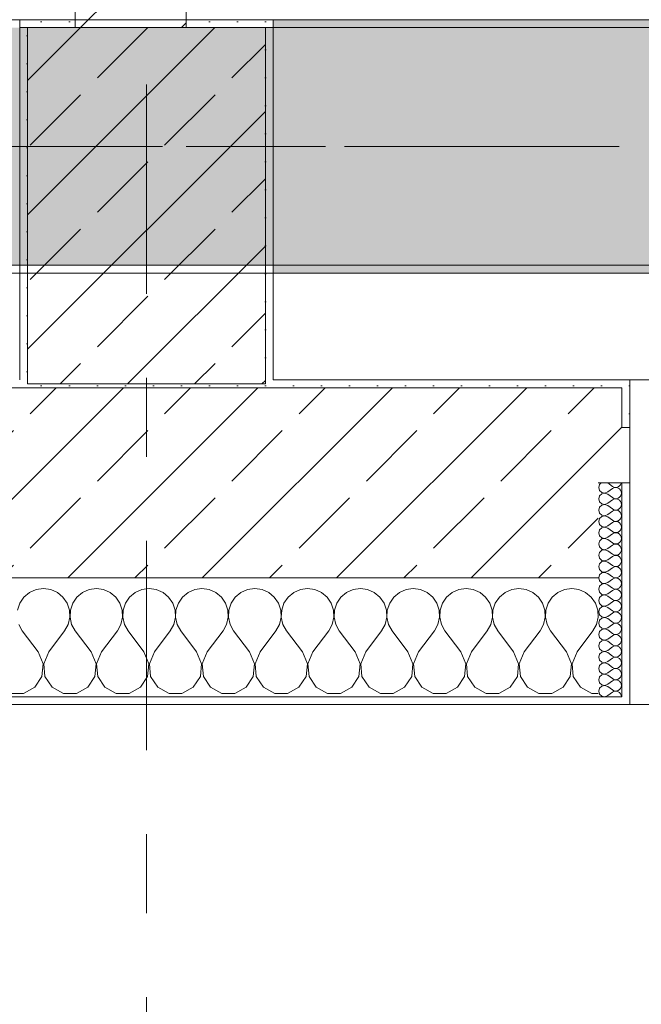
# Model space of a CAD drawing. Header units: metres. Extents: x -3.6 to 84.5, y -11 to 16.8.
# Tile 94 of 225: x 25.57 to 26.354, y -0.533 to 0.71. Entities that reach past the tile are written whole.
import ezdxf

# ---------------------------------------------------------------- set-up
doc = ezdxf.new("R2010")
doc.units = ezdxf.units.M
doc.header["$MEASUREMENT"] = 0
for name, pattern in [('Achse', [0.2, 0.1, -0.05, 0, -0.05]), ('Strichlinie doppelt', [0.546806, 0.264583, -0.105833, 0.070556, -0.105833]), ('Wipeout_Contour', [1, 0, -1])]:
    doc.linetypes.add(name, pattern=pattern)
for name, color, linetype in [('451 - Universal.Achsen Raster', 7, 'Continuous'), ('604 - Struktur.Wand Aussen', 7, 'Continuous'), ('605 - Struktur.Wand Innen', 7, 'Continuous'), ('607 - Struktur.Stütze', 7, 'Continuous'), ('608 - Struktur.Träger', 7, 'Continuous')]:
    doc.layers.add(name, color=color, linetype=linetype)
pattern_1 = [(45, (0, 0), (-0.08485281, 0.08485281), []), (45, (-0.04243, 0.04243), (-0.08485281, 0.08485281), [0.09, -0.03])]
pattern_2 = [(45, (0, 0), (-0.01767767, 0.01767767), [0, -0.025])]
pattern_3 = [(0, (0, 0), (0, 0.08660254), [0, -0.05]), (0, (0.025, 0.0433), (0, 0.08660254), [0, -0.05])]

# ---------------------------------------------------------------- blocks, each defined once
blk = doc.blocks.new('*X76')
at = {"layer": '604 - Struktur.Wand Aussen', "color": 7, "linetype": 'Continuous', "lineweight": 5}
for p, q in [((25.5909, -0.0096), (25.5825, -0.0133)), ((25.6, -0.0083), (25.5909, -0.0096)), ((25.6091, -0.0096), (25.6, -0.0083)), ((25.6175, -0.0133), (25.6091, -0.0096)), ((25.6576, -0.0096), (25.6491, -0.0133)), ((25.6667, -0.0083), (25.6576, -0.0096)), ((25.6758, -0.0096), (25.6667, -0.0083)), ((25.6842, -0.0133), (25.6758, -0.0096)), ((25.7242, -0.0096), (25.7158, -0.0133)), ((25.7333, -0.0083), (25.7242, -0.0096)), ((25.7424, -0.0096), (25.7333, -0.0083)), ((25.7509, -0.0133), (25.7424, -0.0096)), ((25.7909, -0.0096), (25.7825, -0.0133)), ((25.8, -0.0083), (25.7909, -0.0096)), ((25.8091, -0.0096), (25.8, -0.0083)), ((25.8175, -0.0133), (25.8091, -0.0096)), ((25.8576, -0.0096), (25.8491, -0.0133)), ((25.8667, -0.0083), (25.8576, -0.0096)), ((25.8758, -0.0096), (25.8667, -0.0083)), ((25.8842, -0.0133), (25.8758, -0.0096)), ((25.9242, -0.0096), (25.9158, -0.0133)), ((25.9333, -0.0083), (25.9242, -0.0096)), ((25.9424, -0.0096), (25.9333, -0.0083)), ((25.9509, -0.0133), (25.9424, -0.0096)), ((25.9909, -0.0096), (25.9825, -0.0133)), ((26, -0.0083), (25.9909, -0.0096)), ((26.0091, -0.0096), (26, -0.0083)), ((26.0175, -0.0133), (26.0091, -0.0096)), ((26.0576, -0.0096), (26.0491, -0.0133)), ((26.0667, -0.0083), (26.0576, -0.0096)), ((26.0758, -0.0096), (26.0667, -0.0083)), ((26.0842, -0.0133), (26.0758, -0.0096)), ((26.1242, -0.0096), (26.1158, -0.0133)), ((26.1333, -0.0083), (26.1242, -0.0096)), ((26.1424, -0.0096), (26.1333, -0.0083)), ((26.1509, -0.0133), (26.1424, -0.0096)), ((26.1909, -0.0096), (26.1825, -0.0133)), ((26.2, -0.0083), (26.1909, -0.0096)), ((26.2091, -0.0096), (26.2, -0.0083)), ((26.2175, -0.0133), (26.2091, -0.0096)), ((26.2576, -0.0096), (26.2491, -0.0133)), ((26.2667, -0.0083), (26.2576, -0.0096)), ((26.2758, -0.0096), (26.2667, -0.0083)), ((26.2842, -0.0133), (26.2758, -0.0096)), ((25.5754, -0.0192), (25.5702, -0.0268)), ((25.5825, -0.0133), (25.5754, -0.0192)), ((25.6246, -0.0192), (25.6175, -0.0133)), ((25.6298, -0.0268), (25.6246, -0.0192)), ((25.6421, -0.0192), (25.6369, -0.0268)), ((25.6491, -0.0133), (25.6421, -0.0192)), ((25.6913, -0.0192), (25.6842, -0.0133)), ((25.6965, -0.0268), (25.6913, -0.0192)), ((25.7087, -0.0192), (25.7035, -0.0268)), ((25.7158, -0.0133), (25.7087, -0.0192)), ((25.7579, -0.0192), (25.7509, -0.0133)), ((25.7631, -0.0268), (25.7579, -0.0192)), ((25.7754, -0.0192), (25.7702, -0.0268)), ((25.7825, -0.0133), (25.7754, -0.0192)), ((25.8246, -0.0192), (25.8175, -0.0133)), ((25.8298, -0.0268), (25.8246, -0.0192)), ((25.8421, -0.0192), (25.8369, -0.0268)), ((25.8491, -0.0133), (25.8421, -0.0192)), ((25.8913, -0.0192), (25.8842, -0.0133)), ((25.8965, -0.0268), (25.8913, -0.0192)), ((25.9087, -0.0192), (25.9035, -0.0268)), ((25.9158, -0.0133), (25.9087, -0.0192)), ((25.9579, -0.0192), (25.9509, -0.0133)), ((25.9631, -0.0268), (25.9579, -0.0192)), ((25.9754, -0.0192), (25.9702, -0.0268)), ((25.9825, -0.0133), (25.9754, -0.0192)), ((26.0246, -0.0192), (26.0175, -0.0133)), ((26.0298, -0.0268), (26.0246, -0.0192)), ((26.0421, -0.0192), (26.0369, -0.0268)), ((26.0491, -0.0133), (26.0421, -0.0192)), ((26.0913, -0.0192), (26.0842, -0.0133)), ((26.0965, -0.0268), (26.0913, -0.0192)), ((26.1087, -0.0192), (26.1035, -0.0268)), ((26.1158, -0.0133), (26.1087, -0.0192)), ((26.1579, -0.0192), (26.1509, -0.0133)), ((26.1631, -0.0268), (26.1579, -0.0192)), ((26.1754, -0.0192), (26.1702, -0.0268)), ((26.1825, -0.0133), (26.1754, -0.0192)), ((26.2246, -0.0192), (26.2175, -0.0133)), ((26.2298, -0.0268), (26.2246, -0.0192)), ((26.2421, -0.0192), (26.2369, -0.0268)), ((26.2491, -0.0133), (26.2421, -0.0192)), ((26.2913, -0.0192), (26.2842, -0.0133)), ((26.2965, -0.0268), (26.2913, -0.0192)), ((25.5702, -0.0268), (25.5672, -0.0355)), ((25.6328, -0.0355), (25.6298, -0.0268)), ((25.6332, -0.0447), (25.6328, -0.0355)), ((25.6339, -0.0355), (25.6335, -0.0447)), ((25.6369, -0.0268), (25.6339, -0.0355)), ((25.6994, -0.0355), (25.6965, -0.0268)), ((25.6999, -0.0447), (25.6994, -0.0355)), ((25.7006, -0.0355), (25.7001, -0.0447)), ((25.7035, -0.0268), (25.7006, -0.0355)), ((25.7661, -0.0355), (25.7631, -0.0268)), ((25.7665, -0.0447), (25.7661, -0.0355)), ((25.7672, -0.0355), (25.7668, -0.0447)), ((25.7702, -0.0268), (25.7672, -0.0355)), ((25.8328, -0.0355), (25.8298, -0.0268)), ((25.8332, -0.0447), (25.8328, -0.0355)), ((25.8339, -0.0355), (25.8335, -0.0447)), ((25.8369, -0.0268), (25.8339, -0.0355)), ((25.8994, -0.0355), (25.8965, -0.0268)), ((25.8999, -0.0447), (25.8994, -0.0355)), ((25.9006, -0.0355), (25.9001, -0.0447)), ((25.9035, -0.0268), (25.9006, -0.0355)), ((25.9661, -0.0355), (25.9631, -0.0268)), ((25.9665, -0.0447), (25.9661, -0.0355)), ((25.9672, -0.0355), (25.9668, -0.0447)), ((25.9702, -0.0268), (25.9672, -0.0355)), ((26.0328, -0.0355), (26.0298, -0.0268)), ((26.0332, -0.0447), (26.0328, -0.0355)), ((26.0339, -0.0355), (26.0335, -0.0447)), ((26.0369, -0.0268), (26.0339, -0.0355)), ((26.0994, -0.0355), (26.0965, -0.0268)), ((26.0999, -0.0447), (26.0994, -0.0355)), ((26.1006, -0.0355), (26.1001, -0.0447)), ((26.1035, -0.0268), (26.1006, -0.0355)), ((26.1661, -0.0355), (26.1631, -0.0268)), ((26.1665, -0.0447), (26.1661, -0.0355)), ((26.1672, -0.0355), (26.1668, -0.0447)), ((26.1702, -0.0268), (26.1672, -0.0355)), ((26.2328, -0.0355), (26.2298, -0.0268)), ((26.2332, -0.0447), (26.2328, -0.0355)), ((26.2339, -0.0355), (26.2335, -0.0447)), ((26.2369, -0.0268), (26.2339, -0.0355)), ((26.2994, -0.0355), (26.2965, -0.0268)), ((26.2999, -0.0447), (26.2994, -0.0355)), ((25.6311, -0.0536), (25.6332, -0.0447)), ((25.6335, -0.0447), (25.6355, -0.0536)), ((25.6978, -0.0536), (25.6999, -0.0447)), ((25.7001, -0.0447), (25.7022, -0.0536)), ((25.7645, -0.0536), (25.7665, -0.0447)), ((25.7668, -0.0447), (25.7689, -0.0536)), ((25.8311, -0.0536), (25.8332, -0.0447)), ((25.8335, -0.0447), (25.8355, -0.0536)), ((25.8978, -0.0536), (25.8999, -0.0447)), ((25.9001, -0.0447), (25.9022, -0.0536)), ((25.9645, -0.0536), (25.9665, -0.0447)), ((25.9668, -0.0447), (25.9689, -0.0536)), ((26.0311, -0.0536), (26.0332, -0.0447)), ((26.0335, -0.0447), (26.0355, -0.0536)), ((26.0978, -0.0536), (26.0999, -0.0447)), ((26.1001, -0.0447), (26.1022, -0.0536)), ((26.1645, -0.0536), (26.1665, -0.0447)), ((26.1668, -0.0447), (26.1689, -0.0536)), ((26.2311, -0.0536), (26.2332, -0.0447)), ((26.2335, -0.0447), (26.2355, -0.0536)), ((26.2978, -0.0536), (26.2999, -0.0447)), ((25.5689, -0.0536), (25.5733, -0.0617)), ((25.5933, -0.0883), (25.5733, -0.0617)), ((25.6067, -0.0883), (25.6267, -0.0617)), ((25.6267, -0.0617), (25.6311, -0.0536)), ((25.6355, -0.0536), (25.64, -0.0617)), ((25.66, -0.0883), (25.64, -0.0617)), ((25.6733, -0.0883), (25.6933, -0.0617)), ((25.6933, -0.0617), (25.6978, -0.0536)), ((25.7022, -0.0536), (25.7067, -0.0617)), ((25.7267, -0.0883), (25.7067, -0.0617)), ((25.74, -0.0883), (25.76, -0.0617)), ((25.76, -0.0617), (25.7645, -0.0536)), ((25.7689, -0.0536), (25.7733, -0.0617)), ((25.7933, -0.0883), (25.7733, -0.0617)), ((25.8067, -0.0883), (25.8267, -0.0617)), ((25.8267, -0.0617), (25.8311, -0.0536)), ((25.8355, -0.0536), (25.84, -0.0617)), ((25.86, -0.0883), (25.84, -0.0617)), ((25.8733, -0.0883), (25.8933, -0.0617)), ((25.8933, -0.0617), (25.8978, -0.0536)), ((25.9022, -0.0536), (25.9067, -0.0617)), ((25.9267, -0.0883), (25.9067, -0.0617)), ((25.94, -0.0883), (25.96, -0.0617)), ((25.96, -0.0617), (25.9645, -0.0536)), ((25.9689, -0.0536), (25.9733, -0.0617)), ((25.9933, -0.0883), (25.9733, -0.0617)), ((26.0067, -0.0883), (26.0267, -0.0617)), ((26.0267, -0.0617), (26.0311, -0.0536)), ((26.0355, -0.0536), (26.04, -0.0617)), ((26.06, -0.0883), (26.04, -0.0617)), ((26.0733, -0.0883), (26.0933, -0.0617)), ((26.0933, -0.0617), (26.0978, -0.0536)), ((26.1022, -0.0536), (26.1067, -0.0617)), ((26.1267, -0.0883), (26.1067, -0.0617)), ((26.14, -0.0883), (26.16, -0.0617)), ((26.16, -0.0617), (26.1645, -0.0536)), ((26.1689, -0.0536), (26.1733, -0.0617)), ((26.1933, -0.0883), (26.1733, -0.0617)), ((26.2067, -0.0883), (26.2267, -0.0617)), ((26.2267, -0.0617), (26.2311, -0.0536)), ((26.2355, -0.0536), (26.24, -0.0617)), ((26.26, -0.0883), (26.24, -0.0617)), ((26.2733, -0.0883), (26.2933, -0.0617)), ((26.2933, -0.0617), (26.2978, -0.0536)), ((25.5996, -0.1033), (25.5933, -0.0883)), ((25.6067, -0.0883), (25.6004, -0.1033)), ((25.6663, -0.1033), (25.66, -0.0883)), ((25.6733, -0.0883), (25.667, -0.1033)), ((25.733, -0.1033), (25.7267, -0.0883)), ((25.74, -0.0883), (25.7337, -0.1033)), ((25.7996, -0.1033), (25.7933, -0.0883)), ((25.8067, -0.0883), (25.8004, -0.1033)), ((25.8663, -0.1033), (25.86, -0.0883)), ((25.8733, -0.0883), (25.867, -0.1033)), ((25.933, -0.1033), (25.9267, -0.0883)), ((25.94, -0.0883), (25.9337, -0.1033)), ((25.9996, -0.1033), (25.9933, -0.0883)), ((26.0067, -0.0883), (26.0004, -0.1033)), ((26.0663, -0.1033), (26.06, -0.0883)), ((26.0733, -0.0883), (26.067, -0.1033)), ((26.133, -0.1033), (26.1267, -0.0883)), ((26.14, -0.0883), (26.1337, -0.1033)), ((26.1996, -0.1033), (26.1933, -0.0883)), ((26.2067, -0.0883), (26.2004, -0.1033)), ((26.2663, -0.1033), (26.26, -0.0883)), ((26.2733, -0.0883), (26.267, -0.1033)), ((25.5981, -0.1195), (25.5996, -0.1033)), ((25.6004, -0.1033), (25.6019, -0.1195)), ((25.6648, -0.1195), (25.6663, -0.1033)), ((25.667, -0.1033), (25.6686, -0.1195)), ((25.7314, -0.1195), (25.733, -0.1033)), ((25.7337, -0.1033), (25.7352, -0.1195)), ((25.7981, -0.1195), (25.7996, -0.1033)), ((25.8004, -0.1033), (25.8019, -0.1195)), ((25.8648, -0.1195), (25.8663, -0.1033)), ((25.867, -0.1033), (25.8686, -0.1195)), ((25.9314, -0.1195), (25.933, -0.1033)), ((25.9337, -0.1033), (25.9352, -0.1195)), ((25.9981, -0.1195), (25.9996, -0.1033)), ((26.0004, -0.1033), (26.0019, -0.1195)), ((26.0648, -0.1195), (26.0663, -0.1033)), ((26.067, -0.1033), (26.0686, -0.1195)), ((26.1314, -0.1195), (26.133, -0.1033)), ((26.1337, -0.1033), (26.1352, -0.1195)), ((26.1981, -0.1195), (26.1996, -0.1033)), ((26.2004, -0.1033), (26.2019, -0.1195)), ((26.2648, -0.1195), (26.2663, -0.1033)), ((26.267, -0.1033), (26.2686, -0.1195)), ((25.5891, -0.133), (25.5981, -0.1195)), ((25.6019, -0.1195), (25.6109, -0.133)), ((25.6558, -0.133), (25.6648, -0.1195)), ((25.6686, -0.1195), (25.6776, -0.133)), ((25.7224, -0.133), (25.7314, -0.1195)), ((25.7352, -0.1195), (25.7442, -0.133)), ((25.7891, -0.133), (25.7981, -0.1195)), ((25.8019, -0.1195), (25.8109, -0.133)), ((25.8558, -0.133), (25.8648, -0.1195)), ((25.8686, -0.1195), (25.8776, -0.133)), ((25.9224, -0.133), (25.9314, -0.1195)), ((25.9352, -0.1195), (25.9442, -0.133)), ((25.9891, -0.133), (25.9981, -0.1195)), ((26.0019, -0.1195), (26.0109, -0.133)), ((26.0558, -0.133), (26.0648, -0.1195)), ((26.0686, -0.1195), (26.0776, -0.133)), ((26.1224, -0.133), (26.1314, -0.1195)), ((26.1352, -0.1195), (26.1442, -0.133)), ((26.1891, -0.133), (26.1981, -0.1195)), ((26.2019, -0.1195), (26.2109, -0.133)), ((26.2558, -0.133), (26.2648, -0.1195)), ((26.2686, -0.1195), (26.2776, -0.133)), ((25.5748, -0.1407), (25.5891, -0.133)), ((25.6109, -0.133), (25.6252, -0.1407)), ((25.6415, -0.1407), (25.6558, -0.133)), ((25.6776, -0.133), (25.6919, -0.1407)), ((25.7081, -0.1407), (25.7224, -0.133)), ((25.7442, -0.133), (25.7585, -0.1407)), ((25.7748, -0.1407), (25.7891, -0.133)), ((25.8109, -0.133), (25.8252, -0.1407)), ((25.8415, -0.1407), (25.8558, -0.133)), ((25.8776, -0.133), (25.8919, -0.1407)), ((25.9081, -0.1407), (25.9224, -0.133)), ((25.9442, -0.133), (25.9585, -0.1407)), ((25.9748, -0.1407), (25.9891, -0.133)), ((26.0109, -0.133), (26.0252, -0.1407)), ((26.0415, -0.1407), (26.0558, -0.133)), ((26.0776, -0.133), (26.0919, -0.1407)), ((26.1081, -0.1407), (26.1224, -0.133)), ((26.1442, -0.133), (26.1585, -0.1407)), ((26.1748, -0.1407), (26.1891, -0.133)), ((26.2109, -0.133), (26.2252, -0.1407)), ((26.2415, -0.1407), (26.2558, -0.133)), ((26.2776, -0.133), (26.2919, -0.1407)), ((25.5585, -0.1407), (25.5748, -0.1407)), ((25.6252, -0.1407), (25.6415, -0.1407)), ((25.6919, -0.1407), (25.7081, -0.1407)), ((25.7585, -0.1407), (25.7748, -0.1407)), ((25.8252, -0.1407), (25.8415, -0.1407)), ((25.8919, -0.1407), (25.9081, -0.1407)), ((25.9585, -0.1407), (25.9748, -0.1407)), ((26.0252, -0.1407), (26.0415, -0.1407)), ((26.0919, -0.1407), (26.1081, -0.1407)), ((26.1585, -0.1407), (26.1748, -0.1407)), ((26.2252, -0.1407), (26.2415, -0.1407)), ((26.2919, -0.1407), (26.3, -0.1407))]:
    blk.add_line(p, q, dxfattribs=at)
blk = doc.blocks.new('*X91')
at = {"layer": '604 - Struktur.Wand Aussen', "color": 7, "linetype": 'Continuous', "lineweight": 5}
for p, q in [((26.3039, 0.125), (26.3018, 0.123)), ((26.3121, 0.125), (26.3179, 0.1207)), ((26.3282, 0.1227), (26.329, 0.1245)), ((26.329, 0.1245), (26.3291, 0.125)), ((26.3018, 0.123), (26.3007, 0.1193)), ((26.3007, 0.1193), (26.3018, 0.1155)), ((26.3018, 0.1155), (26.3047, 0.1129)), ((26.3047, 0.1129), (26.3085, 0.1122)), ((26.3085, 0.1121), (26.3047, 0.1114)), ((26.3085, 0.1122), (26.3121, 0.1136)), ((26.3121, 0.1107), (26.3085, 0.1121)), ((26.3121, 0.1136), (26.3179, 0.1179)), ((26.3179, 0.1207), (26.3196, 0.1198)), ((26.3196, 0.1188), (26.3179, 0.1179)), ((26.3196, 0.1198), (26.3215, 0.1193)), ((26.3215, 0.1193), (26.3196, 0.1188)), ((26.3215, 0.1193), (26.3235, 0.1194)), ((26.3235, 0.1192), (26.3215, 0.1193)), ((26.3235, 0.1194), (26.3253, 0.12)), ((26.3253, 0.1185), (26.3235, 0.1192)), ((26.3253, 0.12), (26.327, 0.1212)), ((26.327, 0.1174), (26.3253, 0.1185)), ((26.327, 0.1212), (26.3282, 0.1227)), ((26.3282, 0.1159), (26.327, 0.1174)), ((26.329, 0.1141), (26.3282, 0.1159)), ((26.3293, 0.1121), (26.329, 0.1141)), ((26.329, 0.1102), (26.3293, 0.1121)), ((26.3018, 0.1088), (26.3007, 0.105)), ((26.3007, 0.105), (26.3018, 0.1012)), ((26.3047, 0.1114), (26.3018, 0.1088)), ((26.3018, 0.1012), (26.3047, 0.0986)), ((26.3121, 0.1107), (26.3179, 0.1064)), ((26.3121, 0.0993), (26.3179, 0.1036)), ((26.3179, 0.1064), (26.3196, 0.1055)), ((26.3196, 0.1045), (26.3179, 0.1036)), ((26.3196, 0.1055), (26.3215, 0.105)), ((26.3215, 0.105), (26.3196, 0.1045)), ((26.3215, 0.105), (26.3235, 0.1051)), ((26.3235, 0.1049), (26.3215, 0.105)), ((26.3235, 0.1051), (26.3253, 0.1058)), ((26.3253, 0.1042), (26.3235, 0.1049)), ((26.3253, 0.1058), (26.327, 0.1069)), ((26.327, 0.1031), (26.3253, 0.1042)), ((26.327, 0.1069), (26.3282, 0.1084)), ((26.3282, 0.1016), (26.327, 0.1031)), ((26.3282, 0.1084), (26.329, 0.1102)), ((26.329, 0.0998), (26.3282, 0.1016)), ((26.3293, 0.0979), (26.329, 0.0998)), ((26.3018, 0.0945), (26.3007, 0.0907)), ((26.3007, 0.0907), (26.3018, 0.087)), ((26.3047, 0.0971), (26.3018, 0.0945)), ((26.3047, 0.0986), (26.3085, 0.0979)), ((26.3085, 0.0978), (26.3047, 0.0971)), ((26.3085, 0.0979), (26.3121, 0.0993)), ((26.3121, 0.0964), (26.3085, 0.0978)), ((26.3121, 0.0964), (26.3179, 0.0921)), ((26.3121, 0.085), (26.3179, 0.0893)), ((26.3179, 0.0921), (26.3196, 0.0912)), ((26.3196, 0.0902), (26.3179, 0.0893)), ((26.3196, 0.0912), (26.3215, 0.0907)), ((26.3215, 0.0907), (26.3196, 0.0902)), ((26.3215, 0.0907), (26.3235, 0.0908)), ((26.3235, 0.0906), (26.3215, 0.0907)), ((26.3235, 0.0908), (26.3253, 0.0915)), ((26.3253, 0.09), (26.3235, 0.0906)), ((26.3253, 0.0915), (26.327, 0.0926)), ((26.327, 0.0888), (26.3253, 0.09)), ((26.327, 0.0926), (26.3282, 0.0941)), ((26.3282, 0.0873), (26.327, 0.0888)), ((26.3282, 0.0941), (26.329, 0.0959)), ((26.329, 0.0855), (26.3282, 0.0873)), ((26.329, 0.0959), (26.3293, 0.0979)), ((26.3018, 0.0802), (26.3007, 0.0764)), ((26.3007, 0.0764), (26.3018, 0.0727)), ((26.3018, 0.087), (26.3047, 0.0843)), ((26.3047, 0.0828), (26.3018, 0.0802)), ((26.3047, 0.0843), (26.3085, 0.0836)), ((26.3085, 0.0835), (26.3047, 0.0828)), ((26.3085, 0.0836), (26.3121, 0.085)), ((26.3121, 0.0821), (26.3085, 0.0835)), ((26.3121, 0.0821), (26.3179, 0.0779)), ((26.3121, 0.0707), (26.3179, 0.075)), ((26.3179, 0.0779), (26.3196, 0.0769)), ((26.3196, 0.076), (26.3179, 0.075)), ((26.3196, 0.0769), (26.3215, 0.0765)), ((26.3215, 0.0764), (26.3196, 0.076)), ((26.3215, 0.0765), (26.3235, 0.0766)), ((26.3235, 0.0763), (26.3215, 0.0764)), ((26.3235, 0.0766), (26.3253, 0.0772)), ((26.3253, 0.0757), (26.3235, 0.0763)), ((26.3253, 0.0772), (26.327, 0.0783)), ((26.327, 0.0746), (26.3253, 0.0757)), ((26.327, 0.0783), (26.3282, 0.0798)), ((26.3282, 0.0798), (26.329, 0.0816)), ((26.3293, 0.0836), (26.329, 0.0855)), ((26.329, 0.0816), (26.3293, 0.0836)), ((26.3018, 0.0659), (26.3007, 0.0621)), ((26.3018, 0.0727), (26.3047, 0.07)), ((26.3047, 0.0685), (26.3018, 0.0659)), ((26.3047, 0.07), (26.3085, 0.0693)), ((26.3085, 0.0693), (26.3047, 0.0685)), ((26.3085, 0.0693), (26.3121, 0.0707)), ((26.3121, 0.0679), (26.3085, 0.0693)), ((26.3121, 0.0679), (26.3179, 0.0636)), ((26.3179, 0.0636), (26.3196, 0.0626)), ((26.3196, 0.0626), (26.3215, 0.0622)), ((26.3215, 0.0622), (26.3235, 0.0623)), ((26.3235, 0.0623), (26.3253, 0.0629)), ((26.3253, 0.0629), (26.327, 0.064)), ((26.3282, 0.073), (26.327, 0.0746)), ((26.327, 0.064), (26.3282, 0.0655)), ((26.329, 0.0712), (26.3282, 0.073)), ((26.3282, 0.0655), (26.329, 0.0673)), ((26.3293, 0.0693), (26.329, 0.0712)), ((26.329, 0.0673), (26.3293, 0.0693)), ((26.3007, 0.0621), (26.3018, 0.0584)), ((26.3018, 0.0516), (26.3007, 0.0479)), ((26.3018, 0.0584), (26.3047, 0.0558)), ((26.3047, 0.0542), (26.3018, 0.0516)), ((26.3047, 0.0558), (26.3085, 0.055)), ((26.3085, 0.055), (26.3047, 0.0542)), ((26.3085, 0.055), (26.3121, 0.0564)), ((26.3121, 0.0536), (26.3085, 0.055)), ((26.3121, 0.0564), (26.3179, 0.0607)), ((26.3121, 0.0536), (26.3179, 0.0493)), ((26.3196, 0.0617), (26.3179, 0.0607)), ((26.3215, 0.0621), (26.3196, 0.0617)), ((26.3235, 0.062), (26.3215, 0.0621)), ((26.3253, 0.0614), (26.3235, 0.062)), ((26.327, 0.0603), (26.3253, 0.0614)), ((26.3282, 0.0588), (26.327, 0.0603)), ((26.327, 0.0497), (26.3282, 0.0512)), ((26.329, 0.057), (26.3282, 0.0588)), ((26.3282, 0.0512), (26.329, 0.053)), ((26.3293, 0.055), (26.329, 0.057)), ((26.329, 0.053), (26.3293, 0.055)), ((26.3007, 0.0479), (26.3018, 0.0441)), ((26.3018, 0.0373), (26.3007, 0.0336)), ((26.3018, 0.0441), (26.3047, 0.0415)), ((26.3047, 0.04), (26.3018, 0.0373)), ((26.3047, 0.0415), (26.3085, 0.0407)), ((26.3085, 0.0407), (26.3047, 0.04)), ((26.3085, 0.0407), (26.3121, 0.0421)), ((26.3121, 0.0393), (26.3085, 0.0407)), ((26.3121, 0.0421), (26.3179, 0.0464)), ((26.3121, 0.0393), (26.3179, 0.035)), ((26.3179, 0.0493), (26.3196, 0.0483)), ((26.3196, 0.0474), (26.3179, 0.0464)), ((26.3196, 0.0483), (26.3215, 0.0479)), ((26.3215, 0.0478), (26.3196, 0.0474)), ((26.3215, 0.0479), (26.3235, 0.048)), ((26.3235, 0.0477), (26.3215, 0.0478)), ((26.3235, 0.048), (26.3253, 0.0486)), ((26.3253, 0.0471), (26.3235, 0.0477)), ((26.3253, 0.0486), (26.327, 0.0497)), ((26.327, 0.046), (26.3253, 0.0471)), ((26.3282, 0.0445), (26.327, 0.046)), ((26.329, 0.0427), (26.3282, 0.0445)), ((26.3282, 0.037), (26.329, 0.0388)), ((26.3293, 0.0407), (26.329, 0.0427)), ((26.329, 0.0388), (26.3293, 0.0407)), ((26.3007, 0.0336), (26.3018, 0.0298)), ((26.3018, 0.0298), (26.3047, 0.0272)), ((26.3047, 0.0257), (26.3018, 0.023)), ((26.3047, 0.0272), (26.3085, 0.0265)), ((26.3085, 0.0264), (26.3047, 0.0257)), ((26.3085, 0.0265), (26.3121, 0.0279)), ((26.3121, 0.025), (26.3085, 0.0264)), ((26.3121, 0.0279), (26.3179, 0.0321)), ((26.3121, 0.025), (26.3179, 0.0207)), ((26.3179, 0.035), (26.3196, 0.034)), ((26.3196, 0.0331), (26.3179, 0.0321)), ((26.3196, 0.034), (26.3215, 0.0336)), ((26.3215, 0.0335), (26.3196, 0.0331)), ((26.3215, 0.0336), (26.3235, 0.0337)), ((26.3235, 0.0334), (26.3215, 0.0335)), ((26.3235, 0.0337), (26.3253, 0.0343)), ((26.3253, 0.0328), (26.3235, 0.0334)), ((26.3253, 0.0343), (26.327, 0.0354)), ((26.327, 0.0317), (26.3253, 0.0328)), ((26.327, 0.0354), (26.3282, 0.037)), ((26.3282, 0.0302), (26.327, 0.0317)), ((26.329, 0.0284), (26.3282, 0.0302)), ((26.3293, 0.0264), (26.329, 0.0284)), ((26.329, 0.0245), (26.3293, 0.0264)), ((26.3018, 0.023), (26.3007, 0.0193)), ((26.3007, 0.0193), (26.3018, 0.0155)), ((26.3018, 0.0155), (26.3047, 0.0129)), ((26.3047, 0.0129), (26.3085, 0.0122)), ((26.3085, 0.0122), (26.3121, 0.0136)), ((26.3121, 0.0136), (26.3179, 0.0179)), ((26.3179, 0.0207), (26.3196, 0.0198)), ((26.3196, 0.0188), (26.3179, 0.0179)), ((26.3196, 0.0198), (26.3215, 0.0193)), ((26.3215, 0.0193), (26.3196, 0.0188)), ((26.3215, 0.0193), (26.3235, 0.0194)), ((26.3235, 0.0192), (26.3215, 0.0193)), ((26.3235, 0.0194), (26.3253, 0.02)), ((26.3253, 0.0185), (26.3235, 0.0192)), ((26.3253, 0.02), (26.327, 0.0212)), ((26.327, 0.0174), (26.3253, 0.0185)), ((26.327, 0.0212), (26.3282, 0.0227)), ((26.3282, 0.0159), (26.327, 0.0174)), ((26.3282, 0.0227), (26.329, 0.0245)), ((26.329, 0.0141), (26.3282, 0.0159)), ((26.3293, 0.0121), (26.329, 0.0141)), ((26.3018, 0.0088), (26.3007, 0.005)), ((26.3007, 0.005), (26.3018, 0.0012)), ((26.3047, 0.0114), (26.3018, 0.0088)), ((26.3018, 0.0012), (26.3047, -0.0014)), ((26.3085, 0.0121), (26.3047, 0.0114)), ((26.3121, 0.0107), (26.3085, 0.0121)), ((26.3121, 0.0107), (26.3179, 0.0064)), ((26.3121, -0.0007), (26.3179, 0.0036)), ((26.3179, 0.0064), (26.3196, 0.0055)), ((26.3196, 0.0045), (26.3179, 0.0036)), ((26.3196, 0.0055), (26.3215, 0.005)), ((26.3215, 0.005), (26.3196, 0.0045)), ((26.3215, 0.005), (26.3235, 0.0051)), ((26.3235, 0.0049), (26.3215, 0.005)), ((26.3235, 0.0051), (26.3253, 0.0058)), ((26.3253, 0.0042), (26.3235, 0.0049)), ((26.3253, 0.0058), (26.327, 0.0069)), ((26.327, 0.0031), (26.3253, 0.0042)), ((26.327, 0.0069), (26.3282, 0.0084)), ((26.3282, 0.0016), (26.327, 0.0031)), ((26.3282, 0.0084), (26.329, 0.0102)), ((26.329, -0.0002), (26.3282, 0.0016)), ((26.329, 0.0102), (26.3293, 0.0121)), ((26.3018, -0.0055), (26.3007, -0.0093)), ((26.3007, -0.0093), (26.3018, -0.013)), ((26.3047, -0.0029), (26.3018, -0.0055)), ((26.3047, -0.0014), (26.3085, -0.0021)), ((26.3085, -0.0022), (26.3047, -0.0029)), ((26.3085, -0.0021), (26.3121, -0.0007)), ((26.3121, -0.0036), (26.3085, -0.0022)), ((26.3121, -0.0036), (26.3179, -0.0079)), ((26.3121, -0.015), (26.3179, -0.0107)), ((26.3179, -0.0079), (26.3196, -0.0088)), ((26.3196, -0.0098), (26.3179, -0.0107)), ((26.3196, -0.0088), (26.3215, -0.0093)), ((26.3215, -0.0093), (26.3196, -0.0098)), ((26.3215, -0.0093), (26.3235, -0.0092)), ((26.3235, -0.0094), (26.3215, -0.0093)), ((26.3235, -0.0092), (26.3253, -0.0085)), ((26.3253, -0.01), (26.3235, -0.0094)), ((26.3253, -0.0085), (26.327, -0.0074)), ((26.327, -0.0112), (26.3253, -0.01)), ((26.327, -0.0074), (26.3282, -0.0059)), ((26.3282, -0.0127), (26.327, -0.0112)), ((26.3282, -0.0059), (26.329, -0.0041)), ((26.3293, -0.0021), (26.329, -0.0002)), ((26.329, -0.0041), (26.3293, -0.0021)), ((26.3018, -0.0198), (26.3007, -0.0236)), ((26.3007, -0.0236), (26.3018, -0.0273)), ((26.3018, -0.013), (26.3047, -0.0157)), ((26.3047, -0.0172), (26.3018, -0.0198)), ((26.3047, -0.0157), (26.3085, -0.0164)), ((26.3085, -0.0165), (26.3047, -0.0172)), ((26.3085, -0.0164), (26.3121, -0.015)), ((26.3121, -0.0179), (26.3085, -0.0165)), ((26.3121, -0.0179), (26.3179, -0.0221)), ((26.3179, -0.0221), (26.3196, -0.0231)), ((26.3196, -0.024), (26.3179, -0.025)), ((26.3196, -0.0231), (26.3215, -0.0235)), ((26.3215, -0.0236), (26.3196, -0.024)), ((26.3215, -0.0235), (26.3235, -0.0234)), ((26.3235, -0.0237), (26.3215, -0.0236)), ((26.3235, -0.0234), (26.3253, -0.0228)), ((26.3253, -0.0243), (26.3235, -0.0237)), ((26.3253, -0.0228), (26.327, -0.0217)), ((26.327, -0.0254), (26.3253, -0.0243)), ((26.327, -0.0217), (26.3282, -0.0202)), ((26.329, -0.0145), (26.3282, -0.0127)), ((26.3282, -0.0202), (26.329, -0.0184)), ((26.3293, -0.0164), (26.329, -0.0145)), ((26.329, -0.0184), (26.3293, -0.0164)), ((26.3018, -0.0341), (26.3007, -0.0379)), ((26.3018, -0.0273), (26.3047, -0.03)), ((26.3047, -0.0315), (26.3018, -0.0341)), ((26.3047, -0.03), (26.3085, -0.0307)), ((26.3085, -0.0307), (26.3047, -0.0315)), ((26.3085, -0.0307), (26.3121, -0.0293)), ((26.3121, -0.0321), (26.3085, -0.0307)), ((26.3121, -0.0293), (26.3179, -0.025)), ((26.3121, -0.0321), (26.3179, -0.0364)), ((26.3179, -0.0364), (26.3196, -0.0374)), ((26.3235, -0.0377), (26.3253, -0.0371)), ((26.3253, -0.0371), (26.327, -0.036)), ((26.3282, -0.027), (26.327, -0.0254)), ((26.327, -0.036), (26.3282, -0.0345)), ((26.329, -0.0288), (26.3282, -0.027)), ((26.3282, -0.0345), (26.329, -0.0327)), ((26.3293, -0.0307), (26.329, -0.0288)), ((26.329, -0.0327), (26.3293, -0.0307)), ((26.3007, -0.0379), (26.3018, -0.0416)), ((26.3018, -0.0484), (26.3007, -0.0521)), ((26.3018, -0.0416), (26.3047, -0.0442)), ((26.3047, -0.0458), (26.3018, -0.0484)), ((26.3047, -0.0442), (26.3085, -0.045)), ((26.3085, -0.045), (26.3047, -0.0458)), ((26.3085, -0.045), (26.3121, -0.0436)), ((26.3121, -0.0464), (26.3085, -0.045)), ((26.3121, -0.0436), (26.3179, -0.0393)), ((26.3121, -0.0464), (26.3179, -0.0507)), ((26.3196, -0.0383), (26.3179, -0.0393)), ((26.3196, -0.0374), (26.3215, -0.0378)), ((26.3215, -0.0379), (26.3196, -0.0383)), ((26.3215, -0.0378), (26.3235, -0.0377)), ((26.3235, -0.038), (26.3215, -0.0379)), ((26.3253, -0.0386), (26.3235, -0.038)), ((26.327, -0.0397), (26.3253, -0.0386)), ((26.3282, -0.0412), (26.327, -0.0397)), ((26.327, -0.0503), (26.3282, -0.0488)), ((26.329, -0.043), (26.3282, -0.0412)), ((26.3282, -0.0488), (26.329, -0.047)), ((26.3293, -0.045), (26.329, -0.043)), ((26.329, -0.047), (26.3293, -0.045)), ((26.3007, -0.0521), (26.3018, -0.0559)), ((26.3018, -0.0559), (26.3047, -0.0585)), ((26.3047, -0.06), (26.3018, -0.0627)), ((26.3047, -0.0585), (26.3085, -0.0593)), ((26.3085, -0.0593), (26.3047, -0.06)), ((26.3085, -0.0593), (26.3121, -0.0579)), ((26.3121, -0.0607), (26.3085, -0.0593)), ((26.3121, -0.0579), (26.3179, -0.0536)), ((26.3121, -0.0607), (26.3179, -0.065)), ((26.3179, -0.0507), (26.3196, -0.0517)), ((26.3196, -0.0526), (26.3179, -0.0536)), ((26.3196, -0.0517), (26.3215, -0.0521)), ((26.3215, -0.0522), (26.3196, -0.0526)), ((26.3215, -0.0521), (26.3235, -0.052)), ((26.3235, -0.0523), (26.3215, -0.0522)), ((26.3235, -0.052), (26.3253, -0.0514)), ((26.3253, -0.0529), (26.3235, -0.0523)), ((26.3253, -0.0514), (26.327, -0.0503)), ((26.327, -0.054), (26.3253, -0.0529)), ((26.3282, -0.0555), (26.327, -0.054)), ((26.329, -0.0573), (26.3282, -0.0555)), ((26.3282, -0.063), (26.329, -0.0612)), ((26.3293, -0.0593), (26.329, -0.0573)), ((26.329, -0.0612), (26.3293, -0.0593)), ((26.3018, -0.0627), (26.3007, -0.0664)), ((26.3007, -0.0664), (26.3018, -0.0702)), ((26.3018, -0.0702), (26.3047, -0.0728)), ((26.3047, -0.0743), (26.3018, -0.077)), ((26.3047, -0.0728), (26.3085, -0.0735)), ((26.3085, -0.0736), (26.3047, -0.0743)), ((26.3085, -0.0735), (26.3121, -0.0721)), ((26.3121, -0.075), (26.3085, -0.0736)), ((26.3121, -0.0721), (26.3179, -0.0679)), ((26.3179, -0.065), (26.3196, -0.066)), ((26.3196, -0.0669), (26.3179, -0.0679)), ((26.3196, -0.066), (26.3215, -0.0664)), ((26.3215, -0.0665), (26.3196, -0.0669)), ((26.3215, -0.0664), (26.3235, -0.0663)), ((26.3235, -0.0666), (26.3215, -0.0665)), ((26.3235, -0.0663), (26.3253, -0.0657)), ((26.3253, -0.0672), (26.3235, -0.0666)), ((26.3253, -0.0657), (26.327, -0.0646)), ((26.327, -0.0683), (26.3253, -0.0672)), ((26.327, -0.0646), (26.3282, -0.063)), ((26.3282, -0.0698), (26.327, -0.0683)), ((26.329, -0.0716), (26.3282, -0.0698)), ((26.3293, -0.0736), (26.329, -0.0716)), ((26.329, -0.0755), (26.3293, -0.0736)), ((26.3018, -0.077), (26.3007, -0.0807)), ((26.3007, -0.0807), (26.3018, -0.0845)), ((26.3018, -0.0845), (26.3047, -0.0871)), ((26.3085, -0.0878), (26.3121, -0.0864)), ((26.3121, -0.075), (26.3179, -0.0793)), ((26.3121, -0.0864), (26.3179, -0.0821)), ((26.3179, -0.0793), (26.3196, -0.0802)), ((26.3196, -0.0812), (26.3179, -0.0821)), ((26.3196, -0.0802), (26.3215, -0.0807)), ((26.3215, -0.0807), (26.3196, -0.0812)), ((26.3215, -0.0807), (26.3235, -0.0806)), ((26.3235, -0.0808), (26.3215, -0.0807)), ((26.3235, -0.0806), (26.3253, -0.08)), ((26.3253, -0.0815), (26.3235, -0.0808)), ((26.3253, -0.08), (26.327, -0.0788)), ((26.327, -0.0826), (26.3253, -0.0815)), ((26.327, -0.0788), (26.3282, -0.0773)), ((26.3282, -0.0841), (26.327, -0.0826)), ((26.3282, -0.0773), (26.329, -0.0755)), ((26.329, -0.0859), (26.3282, -0.0841)), ((26.3293, -0.0879), (26.329, -0.0859)), ((26.3018, -0.0912), (26.3007, -0.095)), ((26.3007, -0.095), (26.3018, -0.0988)), ((26.3047, -0.0886), (26.3018, -0.0912)), ((26.3018, -0.0988), (26.3047, -0.1014)), ((26.3047, -0.0871), (26.3085, -0.0878)), ((26.3085, -0.0879), (26.3047, -0.0886)), ((26.3121, -0.0893), (26.3085, -0.0879)), ((26.3121, -0.0893), (26.3179, -0.0936)), ((26.3121, -0.1007), (26.3179, -0.0964)), ((26.3179, -0.0936), (26.3196, -0.0945)), ((26.3196, -0.0955), (26.3179, -0.0964)), ((26.3196, -0.0945), (26.3215, -0.095)), ((26.3215, -0.095), (26.3196, -0.0955)), ((26.3215, -0.095), (26.3235, -0.0949)), ((26.3235, -0.0951), (26.3215, -0.095)), ((26.3235, -0.0949), (26.3253, -0.0942)), ((26.3253, -0.0958), (26.3235, -0.0951)), ((26.3253, -0.0942), (26.327, -0.0931)), ((26.327, -0.0969), (26.3253, -0.0958)), ((26.327, -0.0931), (26.3282, -0.0916)), ((26.3282, -0.0984), (26.327, -0.0969)), ((26.3282, -0.0916), (26.329, -0.0898)), ((26.329, -0.1002), (26.3282, -0.0984)), ((26.329, -0.0898), (26.3293, -0.0879)), ((26.3018, -0.1055), (26.3007, -0.1093)), ((26.3007, -0.1093), (26.3018, -0.113)), ((26.3047, -0.1029), (26.3018, -0.1055)), ((26.3047, -0.1014), (26.3085, -0.1021)), ((26.3085, -0.1022), (26.3047, -0.1029)), ((26.3085, -0.1021), (26.3121, -0.1007)), ((26.3121, -0.1036), (26.3085, -0.1022)), ((26.3121, -0.1036), (26.3179, -0.1079)), ((26.3121, -0.115), (26.3179, -0.1107)), ((26.3179, -0.1079), (26.3196, -0.1088)), ((26.3196, -0.1098), (26.3179, -0.1107)), ((26.3196, -0.1088), (26.3215, -0.1093)), ((26.3215, -0.1093), (26.3196, -0.1098)), ((26.3215, -0.1093), (26.3235, -0.1092)), ((26.3235, -0.1094), (26.3215, -0.1093)), ((26.3235, -0.1092), (26.3253, -0.1085)), ((26.3253, -0.11), (26.3235, -0.1094)), ((26.3253, -0.1085), (26.327, -0.1074)), ((26.327, -0.1112), (26.3253, -0.11)), ((26.327, -0.1074), (26.3282, -0.1059)), ((26.3282, -0.1127), (26.327, -0.1112)), ((26.3282, -0.1059), (26.329, -0.1041)), ((26.3293, -0.1021), (26.329, -0.1002)), ((26.329, -0.1041), (26.3293, -0.1021)), ((26.3018, -0.1198), (26.3007, -0.1236)), ((26.3007, -0.1236), (26.3018, -0.1273)), ((26.3018, -0.113), (26.3047, -0.1157)), ((26.3047, -0.1172), (26.3018, -0.1198)), ((26.3047, -0.1157), (26.3085, -0.1164)), ((26.3085, -0.1165), (26.3047, -0.1172)), ((26.3085, -0.1164), (26.3121, -0.115)), ((26.3121, -0.1179), (26.3085, -0.1165)), ((26.3121, -0.1179), (26.3179, -0.1221)), ((26.3179, -0.1221), (26.3196, -0.1231)), ((26.3196, -0.124), (26.3179, -0.125)), ((26.3196, -0.1231), (26.3215, -0.1235)), ((26.3215, -0.1236), (26.3196, -0.124)), ((26.3215, -0.1235), (26.3235, -0.1234)), ((26.3235, -0.1237), (26.3215, -0.1236)), ((26.3235, -0.1234), (26.3253, -0.1228)), ((26.3253, -0.1243), (26.3235, -0.1237)), ((26.3253, -0.1228), (26.327, -0.1217)), ((26.327, -0.1254), (26.3253, -0.1243)), ((26.327, -0.1217), (26.3282, -0.1202)), ((26.329, -0.1145), (26.3282, -0.1127)), ((26.3282, -0.1202), (26.329, -0.1184)), ((26.3293, -0.1164), (26.329, -0.1145)), ((26.329, -0.1184), (26.3293, -0.1164)), ((26.3018, -0.1341), (26.3007, -0.1379)), ((26.3018, -0.1273), (26.3047, -0.13)), ((26.3047, -0.1315), (26.3018, -0.1341)), ((26.3047, -0.13), (26.3085, -0.1307)), ((26.3085, -0.1307), (26.3047, -0.1315)), ((26.3085, -0.1307), (26.3121, -0.1293)), ((26.3121, -0.1321), (26.3085, -0.1307)), ((26.3121, -0.1293), (26.3179, -0.125)), ((26.3121, -0.1321), (26.3179, -0.1364)), ((26.3179, -0.1364), (26.3196, -0.1374)), ((26.3253, -0.1371), (26.327, -0.136)), ((26.3282, -0.127), (26.327, -0.1254)), ((26.327, -0.136), (26.3282, -0.1345)), ((26.329, -0.1288), (26.3282, -0.127)), ((26.3282, -0.1345), (26.329, -0.1327)), ((26.3293, -0.1307), (26.329, -0.1288)), ((26.329, -0.1327), (26.3293, -0.1307)), ((26.3007, -0.1379), (26.3018, -0.1416)), ((26.3018, -0.1416), (26.3047, -0.1442)), ((26.3047, -0.1442), (26.3085, -0.145)), ((26.3085, -0.145), (26.3121, -0.1436)), ((26.3121, -0.1436), (26.3179, -0.1393)), ((26.3196, -0.1383), (26.3179, -0.1393)), ((26.3196, -0.1374), (26.3215, -0.1378)), ((26.3215, -0.1379), (26.3196, -0.1383)), ((26.3215, -0.1378), (26.3235, -0.1377)), ((26.3235, -0.138), (26.3215, -0.1379)), ((26.3235, -0.1377), (26.3253, -0.1371)), ((26.3253, -0.1386), (26.3235, -0.138)), ((26.327, -0.1397), (26.3253, -0.1386)), ((26.3282, -0.1412), (26.327, -0.1397)), ((26.329, -0.143), (26.3282, -0.1412)), ((26.3293, -0.145), (26.329, -0.143))]:
    blk.add_line(p, q, dxfattribs=at)

msp = doc.modelspace()

# ---------------------------------------------------------------- hatches: boundary and pattern name
at = {"layer": '604 - Struktur.Wand Aussen', "linetype": 'Continuous', "lineweight": 0, "true_color": 0x000000}
h = msp.add_hatch(dxfattribs=at)
h.set_pattern_fill('Gips_0001', color=18, style=0, pattern_type=2)
h.set_pattern_definition(pattern_2)
h.paths.add_polyline_path([(25.89, 0.255), (25.89, 0.245), (26.33, 0.245), (26.33, 0.255)])
h = msp.add_hatch(dxfattribs=at)
h.set_pattern_fill('Gips_0001', color=18, style=0, pattern_type=2)
h.set_pattern_definition(pattern_2)
h.paths.add_polyline_path([(26.33, 0.255), (26.33, 0.195), (26.34, 0.195), (26.34, 0.255)])
h = msp.add_hatch(dxfattribs=at)
h.set_pattern_fill('Beton__Stahlbeton_0001', color=18, style=0, pattern_type=2)
h.set_pattern_definition(pattern_1)
h.paths.add_polyline_path([(25.14, 0.125), (25.15, 0.125), (25.18, 0.125), (25.18, 0.005), (26.3, 0.005), (26.3, 0.125), (26.33, 0.125), (26.34, 0.125), (26.34, 0.195), (26.33, 0.195), (26.33, 0.245), (25.15, 0.245), (25.15, 0.195), (25.14, 0.195)])
h = msp.add_hatch(dxfattribs=at)
h.set_pattern_fill('Verputz_0001', color=18, style=0, pattern_type=2)
h.set_pattern_definition(pattern_3)
h.paths.add_polyline_path([(26.33, -0.155), (26.34, -0.155), (26.34, 0.125), (26.33, 0.125)])
h = msp.add_hatch(dxfattribs=at)
h.set_pattern_fill('Verputz_0001', color=18, style=0, pattern_type=2)
h.set_pattern_definition(pattern_3)
h.paths.add_polyline_path([(25.15, -0.155), (26.33, -0.155), (26.33, -0.145), (25.15, -0.145)])
at = {"layer": '607 - Struktur.Stütze', "linetype": 'Continuous', "lineweight": 0, "true_color": 0x000000}
h = msp.add_hatch(dxfattribs=at)
h.set_pattern_fill('Gips_0001', color=18, style=0, pattern_type=2)
h.set_pattern_definition(pattern_2)
h.paths.add_polyline_path([(25.57, 0.71), (25.57, 0.255), (25.58, 0.255), (25.58, 0.7), (25.64, 0.7), (25.64, 0.71)])
h = msp.add_hatch(dxfattribs=at)
h.set_pattern_fill('Gips_0001', color=18, style=0, pattern_type=2)
h.set_pattern_definition(pattern_2)
h.paths.add_polyline_path([(25.78, 0.7), (25.88, 0.7), (25.88, 0.255), (25.89, 0.255), (25.89, 0.71), (25.78, 0.71)])
h = msp.add_hatch(dxfattribs=at)
h.set_pattern_fill('Beton__Stahlbeton_0001', color=18, style=0, pattern_type=2)
h.set_pattern_definition(pattern_1)
h.paths.add_polyline_path([(25.58, 0.25), (25.88, 0.25), (25.88, 0.7), (25.58, 0.7)])
h = msp.add_hatch(dxfattribs=at)
h.set_pattern_fill('Gips_0001', color=18, style=0, pattern_type=2)
h.set_pattern_definition(pattern_2)
h.paths.add_polyline_path([(25.57, 0.255), (25.57, 0.245), (25.89, 0.245), (25.89, 0.255), (25.88, 0.255), (25.88, 0.25), (25.58, 0.25), (25.58, 0.255)])
at = {"layer": '608 - Struktur.Träger', "linetype": 'Continuous', "lineweight": 0, "true_color": 0x000000}
h = msp.add_hatch(dxfattribs=at)
h.set_pattern_fill('Gips_0001', color=18, style=0, pattern_type=2)
h.set_pattern_definition(pattern_2)
h.paths.add_polyline_path([(25.89, 0.71), (25.89, 0.7), (29.17, 0.7), (29.17, 0.71)])
h = msp.add_hatch(dxfattribs=at)
h.set_pattern_fill('Gips_0001', color=18, style=0, pattern_type=2)
h.set_pattern_definition(pattern_2)
h.paths.add_polyline_path([(25.89, 0.4), (25.89, 0.39), (29.17, 0.39), (29.17, 0.4)])

# ---------------------------------------------------------------- linework, layer by layer
at = {"layer": '451 - Universal.Achsen Raster', "color": 160, "linetype": 'Strichlinie doppelt', "lineweight": 9, "true_color": 0x3232ff}
msp.add_line((64.935, 0.55), (-3.175, 0.55), dxfattribs=at)
at = {"layer": '604 - Struktur.Wand Aussen', "color": 7, "linetype": 'Continuous', "lineweight": 5}
for p, q in [((26.33, 0.255), (26.34, 0.255)), ((26.34, 0.245), (26.34, 0.255)), ((26.34, 0.195), (26.34, 0.245)), ((26.33, 0.195), (26.34, 0.195)), ((26.3, 0.125), (26.33, 0.125)), ((26.33, 0.125), (26.33, -0.145)), ((26.33, 0.125), (26.34, 0.125)), ((26.33, -0.145), (26.33, 0.125)), ((26.34, 0.005), (26.34, 0.125)), ((26.34, -0.005), (26.34, 0.005)), ((26.34, -0.145), (26.34, -0.005)), ((25.18, -0.145), (26.3, -0.145)), ((26.3, -0.145), (26.33, -0.145)), ((26.34, -0.155), (26.34, -0.145)), ((26.33, -0.155), (26.34, -0.155))]:
    msp.add_line(p, q, dxfattribs=at)
at = {"layer": '604 - Struktur.Wand Aussen', "color": 7, "linetype": 'Continuous', "lineweight": 13}
for p, q in [((28.74, 0.255), (26.34, 0.255)), ((26.33, 0.245), (25.15, 0.245)), ((26.33, 0.245), (26.33, 0.195)), ((26.34, 0.125), (26.34, 0.195)), ((25.18, 0.005), (26.3, 0.005)), ((26.34, -0.155), (28.74, -0.155))]:
    msp.add_line(p, q, dxfattribs=at)
at = {"layer": '604 - Struktur.Wand Aussen', "color": 7, "linetype": 'Continuous', "lineweight": 5, "flags": 128}
for points in [[(26.33, 0.255), (25.89, 0.255)], [(25.15, -0.155), (26.33, -0.155)]]:
    msp.add_lwpolyline(points, dxfattribs=at)
at = {"layer": '607 - Struktur.Stütze', "color": 7, "linetype": 'Continuous', "lineweight": 5, "flags": 128}
for points in [[(25.64, 0.71), (25.57, 0.71), (25.57, 0.255)], [(25.89, 0.255), (25.89, 0.71), (25.78, 0.71)]]:
    msp.add_lwpolyline(points, dxfattribs=at)
at = {"layer": '607 - Struktur.Stütze', "color": 7, "linetype": 'Continuous', "lineweight": 13, "flags": 128}
msp.add_lwpolyline([(25.58, 0.25), (25.88, 0.25), (25.88, 0.7), (25.58, 0.7)], close=True, dxfattribs=at)
at = {"layer": '608 - Struktur.Träger', "color": 7, "linetype": 'Continuous', "lineweight": 5}
for p, q in [((25.89, 0.71), (25.89, 0.7)), ((29.17, 0.71), (25.89, 0.71)), ((25.89, 0.4), (25.89, 0.39)), ((29.17, 0.39), (25.89, 0.39))]:
    msp.add_line(p, q, dxfattribs=at)
at = {"layer": '608 - Struktur.Träger', "color": 7, "linetype": 'Continuous', "lineweight": 13}
for p, q in [((29.17, 0.7), (25.89, 0.7)), ((0.38, 0.39), (61.88, 0.39))]:
    msp.add_line(p, q, dxfattribs=at)
at = {"layer": '608 - Struktur.Träger', "color": 7, "linetype": 'Achse', "lineweight": 9}
msp.add_line((0.38, 0.55), (61.88, 0.55), dxfattribs=at)
at = {"layer": '608 - Struktur.Träger', "color": 7, "linetype": 'Continuous', "lineweight": 13, "flags": 128}
msp.add_lwpolyline([(54.69, 0.4), (54.37, 0.4), (51.97, 0.4), (51.8, 0.4), (51.09, 0.4), (50.77, 0.4), (47.49, 0.4), (47.17, 0.4), (43.89, 0.4), (43.57, 0.4), (40.29, 0.4), (39.97, 0.4), (36.69, 0.4), (36.37, 0.4), (33.09, 0.4), (32.77, 0.4), (29.49, 0.4), (29.17, 0.4), (25.89, 0.4), (25.57, 0.4), (22.29, 0.4), (21.97, 0.4), (18.69, 0.4), (18.37, 0.4)], dxfattribs=at)

# ---------------------------------------------------------------- block references
at = {"layer": '604 - Struktur.Wand Aussen', "color": 7, "lineweight": 18}
for name in ['*X91', '*X76']:
    msp.add_blockref(name, (0, 0), dxfattribs=at)

# ---------------------------------------------------------------- next in the draw order: wipeouts: each hides what was drawn before it
at = {"color": 254, "linetype": 'Wipeout_Contour', "lineweight": 0, "ltscale": 103.293251}
msp.add_wipeout([(25.64, 0.7), (25.78, 0.7), (25.78, 3.305), (25.64, 3.305)], dxfattribs=at).dxf.layer = '605 - Struktur.Wand Innen'

# ---------------------------------------------------------------- next in the draw order: hatches: boundary and pattern name
at = {"layer": '605 - Struktur.Wand Innen', "linetype": 'Continuous', "lineweight": 0, "true_color": 0x000000}
h = msp.add_hatch(dxfattribs=at)
h.set_pattern_fill('MW_Ziegel_0001', color=18, style=0, pattern_type=2)
h.set_pattern_definition([(45, (0, 0), (-0.0636396, 0.0636396), [])])
h.paths.add_polyline_path([(25.64, 0.7), (25.78, 0.7), (25.78, 3.305), (25.64, 3.305)])
at = {"layer": '608 - Struktur.Träger', "linetype": 'Continuous', "lineweight": 0, "true_color": 0x000000}
h = msp.add_hatch(dxfattribs=at)
h.set_pattern_fill('Beton__Stahlbeton_0001', color=18, style=0, pattern_type=2)
h.set_pattern_definition(pattern_1)
h.paths.add_polyline_path([(0.69, 0.7), (0.38, 0.7), (0.38, 0.4), (0.69, 0.4), (3.97, 0.4), (4.29, 0.4), (7.57, 0.4), (7.89, 0.4), (11.17, 0.4), (11.49, 0.4), (14.77, 0.4), (15.09, 0.4), (18.37, 0.4), (18.69, 0.4), (21.97, 0.4), (22.29, 0.4), (25.57, 0.4), (25.89, 0.4), (29.17, 0.4), (29.49, 0.4), (32.77, 0.4), (33.09, 0.4), (36.37, 0.4), (36.69, 0.4), (39.97, 0.4), (40.29, 0.4), (43.57, 0.4), (43.89, 0.4), (47.17, 0.4), (47.49, 0.4), (50.77, 0.4), (51.09, 0.4), (51.8, 0.4), (51.97, 0.4), (54.37, 0.4), (54.69, 0.4), (57.97, 0.4), (58.29, 0.4), (61.57, 0.4), (61.88, 0.4), (61.88, 0.7), (61.57, 0.7), (58.29, 0.7), (57.97, 0.7), (54.69, 0.7), (54.37, 0.7), (51.97, 0.7), (51.8, 0.7), (51.09, 0.7), (50.77, 0.7), (47.49, 0.7), (47.16, 0.7), (43.89, 0.7), (43.57, 0.7), (40.29, 0.7), (39.935, 0.7), (36.69, 0.7), (36.37, 0.7), (33.09, 0.7), (32.77, 0.7), (29.49, 0.7), (29.17, 0.7), (25.89, 0.7), (25.57, 0.7), (22.29, 0.7), (21.97, 0.7), (18.69, 0.7), (18.37, 0.7), (15.09, 0.7), (14.77, 0.7), (11.49, 0.7), (11.17, 0.7), (7.89, 0.7), (7.57, 0.7), (4.29, 0.7), (3.97, 0.7)])

# ---------------------------------------------------------------- next in the draw order: linework, layer by layer
at = {"layer": '451 - Universal.Achsen Raster', "color": 160, "linetype": 'Strichlinie doppelt', "lineweight": 9, "true_color": 0x3232ff}
msp.add_line((25.73, -10.585), (25.73, 16.355), dxfattribs=at)
at = {"layer": '605 - Struktur.Wand Innen', "color": 7, "linetype": 'Continuous', "lineweight": 18, "flags": 128}
for points in [[(25.64, 3.305), (25.64, 0.7)], [(25.78, 0.7), (25.78, 3.305)]]:
    msp.add_lwpolyline(points, dxfattribs=at)
at = {"layer": '608 - Struktur.Träger', "color": 7, "linetype": 'Continuous', "lineweight": 13}
for p, q in [((0.38, 0.71), (61.88, 0.71)), ((25.89, 0.7), (25.57, 0.7))]:
    msp.add_line(p, q, dxfattribs=at)

doc.saveas('drawing.dxf')
